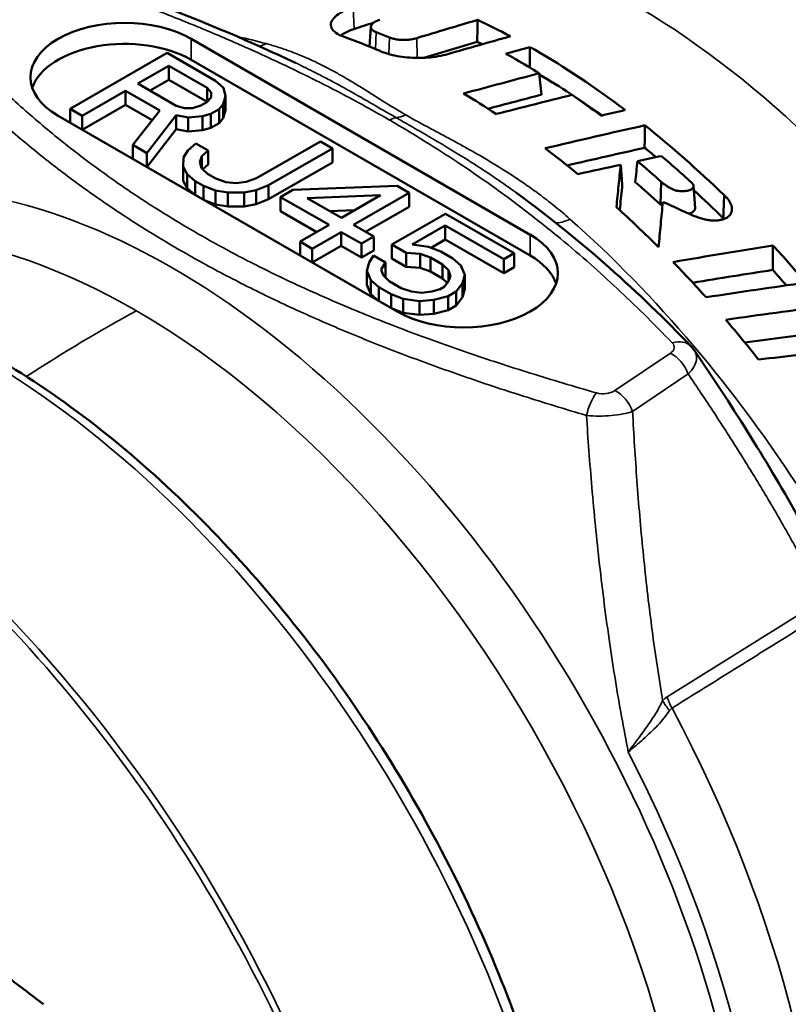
# Model space of a CAD drawing. Header units: millimetres. Extents: x 0 to 2239, y -60 to 841.
# Tile 129 of 151: x 1042.66 to 1047.15, y 302.53 to 308.28. Entities that reach past the tile are written whole.
import ezdxf

# ---------------------------------------------------------------- set-up
doc = ezdxf.new("R2010")
doc.units = ezdxf.units.MM
doc.layers.add('Sichtbar (ISO)', color=7, linetype='Continuous', lineweight=50)
doc.layers.add('Sichtbar schmal (ISO)', color=7, linetype='Continuous', lineweight=35)

msp = doc.modelspace()

# ---------------------------------------------------------------- linework, layer by layer
at = {"layer": 'Sichtbar (ISO)'}
for p, q in [((1044.705, 308.1187), (1044.7125, 308.2345)), ((1043.663, 308.1641), (1045.6429, 307.021)), ((1042.9559, 307.7558), (1043.5216, 308.0824)), ((1043.5216, 308.0824), (1043.8045, 307.9191)), ((1043.663, 308.0416), (1045.6429, 306.8985)), ((1043.5322, 308.0069), (1043.3516, 307.9026)), ((1043.7561, 307.8776), (1043.5322, 308.0069)), ((1043.5322, 308.0069), (1043.5322, 307.9252)), ((1043.5322, 307.9252), (1043.4223, 307.8618)), ((1043.7556, 307.7962), (1043.5322, 307.9252)), ((1043.8045, 307.9191), (1043.8514, 307.8782)), ((1045.7081, 307.8383), (1045.6952, 307.9629)), ((1043.2794, 307.8609), (1043.0266, 307.715)), ((1043.2794, 307.8609), (1043.2794, 307.7793)), ((1043.4797, 307.7453), (1043.2794, 307.8609)), ((1043.3516, 307.9026), (1043.5755, 307.7734)), ((1043.7794, 307.8502), (1043.7561, 307.8776)), ((1043.7561, 307.8776), (1043.7561, 307.7968)), ((1043.8514, 307.8782), (1043.8624, 307.8301)), ((1043.7546, 307.7951), (1043.7789, 307.8227)), ((1043.7789, 307.8227), (1043.7794, 307.8502)), ((1043.8624, 307.8301), (1043.8496, 307.7819)), ((1043.8624, 307.8301), (1043.8624, 307.7485)), ((1042.9559, 307.7558), (1042.9559, 307.6742)), ((1043.0266, 307.715), (1042.9559, 307.7558)), ((1043.2794, 307.7793), (1043.0266, 307.6334)), ((1043.4354, 307.6892), (1043.2794, 307.7793)), ((1043.3213, 307.5449), (1043.4797, 307.7453)), ((1043.5755, 307.7734), (1043.6229, 307.7599)), ((1043.6229, 307.7599), (1043.6706, 307.7602)), ((1043.6706, 307.7602), (1043.7185, 307.7742)), ((1043.7185, 307.7742), (1043.7546, 307.7951)), ((1043.8253, 307.7543), (1043.7771, 307.7265)), ((1043.8496, 307.7819), (1043.8253, 307.7543)), ((1043.8253, 307.7543), (1043.8253, 307.6726)), ((1043.8496, 307.7819), (1043.8496, 307.7003)), ((1043.8496, 307.7003), (1043.8624, 307.7485)), ((1044.8651, 306.5719), (1042.8852, 307.715)), ((1043.0266, 307.715), (1043.0266, 307.6334)), ((1043.5745, 307.7184), (1043.4038, 307.4973)), ((1043.5745, 307.7184), (1043.5745, 307.6367)), ((1043.6457, 307.705), (1043.5745, 307.7184)), ((1043.7292, 307.7124), (1043.6457, 307.705)), ((1043.6457, 307.705), (1043.6457, 307.6234)), ((1043.7771, 307.7265), (1043.7292, 307.7124)), ((1043.7292, 307.7124), (1043.7292, 307.6308)), ((1043.7771, 307.7265), (1043.7771, 307.6448)), ((1043.8253, 307.6726), (1043.8496, 307.7003)), ((1043.4038, 307.4156), (1043.5745, 307.6367)), ((1043.5745, 307.6367), (1043.6457, 307.6234)), ((1043.6457, 307.6234), (1043.7292, 307.6308)), ((1043.7292, 307.6308), (1043.7771, 307.6448)), ((1043.8253, 307.6726), (1043.7771, 307.6448)), ((1043.3213, 307.5449), (1043.3213, 307.4633)), ((1043.4038, 307.4973), (1043.3213, 307.5449)), ((1043.6177, 307.4711), (1043.6422, 307.5125)), ((1043.6422, 307.5125), (1043.6906, 307.554)), ((1043.6906, 307.554), (1043.7613, 307.5132)), ((1043.7613, 307.5132), (1043.725, 307.4786)), ((1043.7613, 307.5132), (1043.7613, 307.4316)), ((1044.0442, 307.3499), (1044.4173, 307.5653)), ((1044.488, 307.5245), (1044.1149, 307.3091)), ((1044.4173, 307.5653), (1044.488, 307.5245)), ((1044.488, 307.5245), (1044.488, 307.4429)), ((1043.4038, 307.4973), (1043.4038, 307.4156)), ((1043.6167, 307.4161), (1043.6177, 307.4711)), ((1043.725, 307.4786), (1043.7124, 307.4442)), ((1043.725, 307.4786), (1043.725, 307.4086)), ((1043.6167, 307.4161), (1043.6167, 307.3344)), ((1043.6397, 307.375), (1043.6167, 307.4161)), ((1043.7124, 307.4442), (1043.7237, 307.4098)), ((1043.7237, 307.4098), (1043.7588, 307.3757)), ((1043.731, 307.4027), (1043.7613, 307.4316)), ((1044.488, 307.4429), (1044.1149, 307.2274)), ((1046.1804, 307.3113), (1046.1712, 307.4291)), ((1043.6397, 307.375), (1043.6397, 307.2933)), ((1043.6866, 307.334), (1043.6397, 307.375)), ((1043.7588, 307.3757), (1043.806, 307.3485)), ((1043.806, 307.3485), (1043.8651, 307.3282)), ((1043.9843, 307.3289), (1044.0442, 307.3499)), ((1043.6167, 307.3344), (1043.6397, 307.2933)), ((1043.6397, 307.2933), (1043.6866, 307.2523)), ((1043.6866, 307.334), (1043.6866, 307.2523)), ((1043.7338, 307.3068), (1043.6866, 307.334)), ((1043.7338, 307.3068), (1043.7338, 307.2251)), ((1043.8047, 307.2797), (1043.7338, 307.3068)), ((1043.8047, 307.2797), (1043.8047, 307.1981)), ((1043.8759, 307.2664), (1043.8047, 307.2797)), ((1043.8651, 307.3282), (1043.9246, 307.3217)), ((1043.9246, 307.3217), (1043.9843, 307.3289)), ((1044.0429, 307.2811), (1043.9712, 307.267)), ((1044.1149, 307.3091), (1044.0429, 307.2811)), ((1044.0429, 307.2811), (1044.0429, 307.1995)), ((1044.1149, 307.3091), (1044.1149, 307.2274)), ((1044.1851, 307.2408), (1044.2573, 307.2825)), ((1044.2573, 307.2825), (1044.8651, 307.3068)), ((1044.8651, 307.3068), (1044.9358, 307.2659)), ((1046.403, 307.1981), (1046.4082, 307.329)), ((1046.5971, 307.3082), (1046.6055, 307.178)), ((1043.7338, 307.2251), (1043.8047, 307.1981)), ((1043.9712, 307.267), (1043.8759, 307.2664)), ((1043.8759, 307.2664), (1043.8759, 307.1847)), ((1043.9712, 307.267), (1043.9712, 307.1853)), ((1044.0429, 307.1995), (1044.1149, 307.2274)), ((1044.1851, 307.2408), (1044.1851, 307.1591)), ((1044.4679, 307.0775), (1044.1851, 307.2408)), ((1044.7688, 307.2512), (1044.3398, 307.2348)), ((1044.3398, 307.2348), (1044.5402, 307.1192)), ((1044.5402, 307.1192), (1044.7688, 307.2512)), ((1044.9358, 307.2659), (1044.6109, 307.0783)), ((1044.9358, 307.2659), (1044.9358, 307.1843)), ((1046.405, 307.2485), (1046.405, 307.2485)), ((1043.8047, 307.1981), (1043.8759, 307.1847)), ((1043.8759, 307.1847), (1043.9712, 307.1853)), ((1043.9712, 307.1853), (1044.0429, 307.1995)), ((1044.9358, 307.1843), (1044.6816, 307.0375)), ((1044.3972, 307.0366), (1044.1851, 307.1591)), ((1044.4725, 307.1582), (1044.6174, 307.1638)), ((1044.835, 306.9628), (1045.148, 307.1435)), ((1045.148, 307.1435), (1045.5487, 306.9121)), ((1044.2994, 306.9802), (1044.4679, 307.0775)), ((1044.6109, 307.0783), (1044.7287, 307.0103)), ((1045.1467, 307.0747), (1044.9541, 306.9635)), ((1045.1467, 307.0747), (1045.1467, 306.9931)), ((1045.4885, 306.8774), (1045.1467, 307.0747)), ((1044.5387, 307.0366), (1044.3702, 306.9393)), ((1044.5387, 307.0366), (1044.5387, 306.955)), ((1044.6565, 306.9686), (1044.5387, 307.0366)), ((1044.7287, 307.0103), (1044.6565, 306.9686)), ((1044.7287, 307.0103), (1044.7287, 306.9286)), ((1045.1467, 306.9931), (1045.0634, 306.9449)), ((1045.4885, 306.7957), (1045.1467, 306.9931)), ((1044.2994, 306.9802), (1044.2994, 306.8985)), ((1044.3702, 306.9393), (1044.2994, 306.9802)), ((1044.5387, 306.955), (1044.3702, 306.8577)), ((1044.3702, 306.9393), (1044.3702, 306.8577)), ((1044.6565, 306.8869), (1044.5387, 306.955)), ((1044.6565, 306.9686), (1044.6565, 306.8869)), ((1044.9175, 306.9152), (1044.835, 306.9628)), ((1044.835, 306.9628), (1044.835, 306.8812)), ((1044.9541, 306.9635), (1045.0492, 306.9504)), ((1045.0492, 306.9504), (1045.1201, 306.9233)), ((1044.7287, 306.9286), (1044.6565, 306.8869)), ((1044.7021, 306.8589), (1044.7267, 306.9003)), ((1044.7267, 306.9003), (1044.7974, 306.8594)), ((1044.9175, 306.8335), (1044.835, 306.8812)), ((1044.9175, 306.9152), (1044.9175, 306.8335)), ((1045.0008, 306.9088), (1044.9175, 306.9152)), ((1045.0008, 306.9088), (1045.0008, 306.8272)), ((1045.06, 306.8885), (1045.0008, 306.9088)), ((1045.06, 306.8885), (1045.06, 306.8069)), ((1045.1307, 306.8477), (1045.06, 306.8885)), ((1045.1201, 306.9233), (1045.1908, 306.8825)), ((1045.1908, 306.8825), (1045.2377, 306.8415)), ((1045.5487, 306.9121), (1045.4885, 306.8774)), ((1045.4885, 306.8774), (1045.4885, 306.7957)), ((1045.5487, 306.9121), (1045.5487, 306.8305)), ((1044.6894, 306.8106), (1044.7021, 306.8589)), ((1044.7974, 306.8594), (1044.7729, 306.818)), ((1044.7974, 306.8594), (1044.7974, 306.7778)), ((1044.9175, 306.8335), (1045.0008, 306.8272)), ((1045.0008, 306.8272), (1045.06, 306.8069)), ((1045.1307, 306.8477), (1045.1307, 306.7661)), ((1045.1658, 306.8135), (1045.1307, 306.8477)), ((1045.2377, 306.8415), (1045.2606, 306.7866)), ((1045.5487, 306.8305), (1045.4885, 306.7957)), ((1044.6894, 306.8106), (1044.6894, 306.729)), ((1044.7122, 306.7558), (1044.6894, 306.8106)), ((1044.7729, 306.818), (1044.7841, 306.7837)), ((1044.7841, 306.7837), (1044.8192, 306.7496)), ((1044.7948, 306.7734), (1044.7974, 306.7778)), ((1045.1307, 306.7661), (1045.06, 306.8069)), ((1045.1307, 306.7661), (1045.159, 306.7385)), ((1045.1645, 306.7448), (1045.1771, 306.7792)), ((1045.1658, 306.8135), (1045.1658, 306.7482)), ((1045.1771, 306.7792), (1045.1658, 306.8135)), ((1045.2606, 306.7866), (1045.2478, 306.7384)), ((1045.2606, 306.7866), (1045.2606, 306.705)), ((1044.6894, 306.729), (1044.7122, 306.6741)), ((1044.7122, 306.7558), (1044.7122, 306.6741)), ((1044.7591, 306.7148), (1044.7122, 306.7558)), ((1044.7591, 306.7148), (1044.7591, 306.6332)), ((1044.8298, 306.674), (1044.7591, 306.7148)), ((1044.8192, 306.7496), (1044.8899, 306.7087)), ((1044.8899, 306.7087), (1044.9491, 306.6885)), ((1045.1161, 306.7032), (1045.1402, 306.7171)), ((1045.1402, 306.7171), (1045.1645, 306.7448)), ((1045.2478, 306.7384), (1045.2112, 306.6901)), ((1045.2478, 306.7384), (1045.2478, 306.6568)), ((1045.2478, 306.6568), (1045.2606, 306.705)), ((1044.7122, 306.6741), (1044.7591, 306.6332)), ((1044.8298, 306.674), (1044.8298, 306.5923)), ((1044.9007, 306.6469), (1044.8298, 306.674)), ((1044.9007, 306.6469), (1044.9007, 306.5653)), ((1044.9958, 306.6337), (1044.9007, 306.6469)), ((1044.9491, 306.6885), (1045.0086, 306.6819)), ((1045.0086, 306.6819), (1045.0682, 306.6892)), ((1045.0682, 306.6892), (1045.1161, 306.7032)), ((1045.163, 306.6623), (1045.0793, 306.6411)), ((1045.2112, 306.6901), (1045.163, 306.6623)), ((1045.163, 306.6623), (1045.163, 306.5806)), ((1045.2112, 306.6901), (1045.2112, 306.6084)), ((1045.2112, 306.6084), (1045.2478, 306.6568)), ((1044.8298, 306.5923), (1044.9007, 306.5653)), ((1045.0793, 306.6411), (1044.9958, 306.6337)), ((1044.9958, 306.6337), (1044.9958, 306.5521)), ((1045.0793, 306.6411), (1045.0793, 306.5595)), ((1045.2112, 306.6084), (1045.163, 306.5806)), ((1044.9007, 306.5653), (1044.9958, 306.5521)), ((1044.9958, 306.5521), (1045.0793, 306.5595)), ((1045.0793, 306.5595), (1045.163, 306.5806))]:
    msp.add_line(p, q, dxfattribs=at)
for centre, major_axis, ratio, start_param, end_param in [((1048.0202, 305.4949), (-2.95, 5.1095), 0.57735, 4.013203, 6.283185), ((1047.0302, 304.9234), (-2.95, 5.1095), 0.57735, 3.97291, 6.798017), ((1047.0302, 304.9234), (-2.6125, 4.525), 0.57735, 3.855472, 6.677955), ((1043.2741, 307.9396), (-0.55, 0), 0.57735, 3.926991, 7.068583), ((1043.9265, 304.0428), (15.9857, 5.8201), 0.218578, 1.441243, 1.448523), ((1044.7877, 244.0296), (50.827, 55.7089), 0.735753, 0.883772, 0.889213), ((1132.9875, 847.1521), (-42.7128, -2027.7987), 0.039023, 4.982187, 4.982253), ((1045.6712, 304.1388), (2.4255, -4.201), 0.577352, 2.398354, 2.454425), ((1045.1396, 303.8287), (2.2158, -4.3633), 0.601968, 2.533531, 2.556454), ((1043.2741, 307.8171), (-0.55, 0), 0.57735, 3.926991, 6.089122), ((1045.2116, 303.8734), (-2.4469, 4.2382), 0.577349, 5.626923, 5.6886), ((1044.878, 245.8078), (49.2309, 54.0846), 0.736402, 0.883395, 0.888315), ((1040.2577, 248.9036), (54.3998, 49.8019), 0.677794, 0.933041, 0.938769), ((1045.6602, 304.1321), (-2.345, 4.075), 0.578299, 5.589843, 5.598684), ((1133.1081, 852.0004), (-42.4019, -2021.3923), 0.039059, 4.985629, 4.985691), ((1041.0684, 247.501), (51.1706, 51.1652), 0.707074, 0.881491, 0.888562), ((1045.2116, 303.8734), (-2.4469, 4.2382), 0.577349, 5.430287, 5.485763), ((1041.2396, 249.2764), (49.4226, 49.5694), 0.708047, 0.879506, 0.88464), ((1040.5203, 249.0871), (49.5303, 49.5236), 0.707067, 0.866815, 0.874128), ((1045.5607, 304.075), (-2.4311, 4.2097), 0.577252, 5.352795, 5.402503), ((1037.7919, 300.6599), (18.6853, 6.8689), 0.213934, 1.020397, 1.055006), ((1125.8884, 814.1547), (-38.0884, -1835.0548), 0.039149, 4.992843, 4.992917), ((1045.2116, 303.8734), (-2.4469, 4.2382), 0.577348, 5.291218, 5.347544), ((1037.9302, 300.7085), (18.1393, 6.6682), 0.213934, 1.013635, 1.041454), ((1045.5984, 304.0968), (-2.4299, 4.2063), 0.577055, 5.202771, 5.258692), ((1047.0302, 304.9234), (-2.95, 5.1095), 0.57735, 0.766048, 0.766061), ((1039.4704, 254.3522), (44.3871, 44.3681), 0.706988, 0.831998, 0.836628), ((1045.4849, 304.0311), (2.4334, -4.2166), 0.577567, 2.085093, 2.126758), ((1045.4731, 304.0239), (-2.3523, 4.091), 0.578672, 5.218623, 5.264143), ((1045.2115, 303.8734), (-2.4469, 4.2383), 0.577367, 5.149559, 5.224262), ((1045.254, 306.7965), (0.55, 0), 0.57735, 3.926991, 7.068583), ((1034.5026, 298.8363), (19.9405, 7.3761), 0.210916, 0.814137, 0.851031), ((1111.4715, 729.8394), (-30.3918, -1481.5567), 0.039246, 5.002649, 5.00275), ((1045.6715, 304.1389), (2.4256, -4.2009), 0.57729, 1.877129, 1.939178), ((1045.254, 306.674), (0.55, 0), 0.57735, 0.194063, 0.785398), ((1045.2117, 303.8735), (-2.447, 4.2382), 0.577334, 5.062901, 5.123207), ((1034.6449, 298.8866), (19.3869, 7.1713), 0.210916, 0.800514, 0.83133), ((1036.2652, 299.8572), (-18.2517, -6.0487), 0.211847, 3.998172, 4.037436), ((1033.1079, 298.0651), (20.5019, 7.6077), 0.209379, 0.72703, 0.765654), ((1045.2117, 303.8734), (-2.447, 4.2382), 0.577334, 4.962669, 5.025956), ((1033.2523, 298.1164), (19.9444, 7.4009), 0.209379, 0.710098, 0.742762), ((1046.4726, 306.2663), (0.1083, 0.1037), 0.714525, 6.28317, 6.283217), ((1039.5042, 272.9554), (27.451, 27.3898), 0.706609, 0.724722, 0.732358)]:
    msp.add_ellipse(centre, major_axis=major_axis, ratio=ratio, start_param=start_param, end_param=end_param, dxfattribs=at)
for points in [[(1042.6137, 308.6635), (1043.1951, 308.4779), (1043.758, 308.2676), (1044.2729, 308.0234)], [(1045.5008, 308.0776), (1045.5477, 308.0906), (1045.5947, 308.1036), (1045.6416, 308.1165)], [(1044.2733, 308.0232), (1044.2731, 308.0232), (1044.273, 308.0233), (1044.2729, 308.0234)], [(1045.6959, 307.9564), (1045.8165, 307.8854), (1045.9394, 307.8052), (1046.0629, 307.7169)], [(1046.0566, 307.7157), (1046.1036, 307.7268), (1046.1505, 307.7379), (1046.1974, 307.7489)], [(1046.3123, 307.6596), (1046.468, 307.5348), (1046.6233, 307.3982), (1046.7755, 307.2511)], [(1046.3779, 307.4732), (1046.3557, 307.4918), (1046.3334, 307.5101), (1046.3111, 307.5282)], [(1046.7701, 307.1178), (1046.7134, 307.1735), (1046.6563, 307.2277), (1046.5988, 307.2802)], [(1045.5641, 307.2638), (1045.5636, 307.2641), (1045.5631, 307.2645), (1045.5625, 307.2649)], [(1045.5641, 307.2638), (1045.9473, 306.9846), (1046.2823, 306.6819), (1046.581, 306.3701)], [(1046.4151, 307.1889), (1046.411, 307.192), (1046.407, 307.1951), (1046.403, 307.1981)], [(1046.7759, 307.1129), (1046.774, 307.1146), (1046.7721, 307.1162), (1046.7701, 307.1178)], [(1047.1388, 306.7248), (1047.1125, 306.7552), (1047.0859, 306.7852), (1047.0592, 306.815)], [(1046.581, 306.3701), (1046.5886, 306.3621), (1046.5957, 306.3534), (1046.6019, 306.3443)], [(1046.6019, 306.3443), (1046.8118, 306.0363), (1047.0139, 305.7171), (1047.202, 305.3832)]]:
    msp.add_open_spline(points, degree=3, dxfattribs=at)
for points, knots in [([(1044.6096, 308.3496), (1044.5869, 308.3421), (1044.5662, 308.3334), (1044.5483, 308.3239), (1044.5304, 308.3144), (1044.5153, 308.3042), (1044.5039, 308.2935), (1044.4925, 308.2828), (1044.4847, 308.2718), (1044.4811, 308.2608), (1044.4774, 308.2498), (1044.4778, 308.2389), (1044.4823, 308.2285), (1044.4869, 308.2181), (1044.4956, 308.2082), (1044.508, 308.1992), (1044.5203, 308.1903), (1044.5364, 308.1823), (1044.5553, 308.1756)], [0, 0, 0, 0, 0.166667, 0.166667, 0.166667, 0.333333, 0.333333, 0.333333, 0.5, 0.5, 0.5, 0.666667, 0.666667, 0.666667, 0.833333, 0.833333, 0.833333, 1, 1, 1, 1]), ([(1044.7432, 308.2029), (1044.7409, 308.2037), (1044.7387, 308.2047), (1044.7366, 308.2057), (1044.7345, 308.2066), (1044.7326, 308.2076), (1044.7308, 308.2087), (1044.729, 308.2097), (1044.7273, 308.2108), (1044.7257, 308.2119), (1044.7242, 308.2131), (1044.7227, 308.2142), (1044.7214, 308.2154), (1044.7201, 308.2166), (1044.719, 308.2178), (1044.7179, 308.2191), (1044.7169, 308.2204), (1044.716, 308.2217), (1044.7152, 308.223), (1044.7137, 308.2256), (1044.7128, 308.2284), (1044.7125, 308.2311), (1044.7122, 308.2339), (1044.7125, 308.2366), (1044.7134, 308.2394), (1044.7142, 308.2422), (1044.7157, 308.245), (1044.7177, 308.2477), (1044.7197, 308.2505), (1044.7223, 308.2532), (1044.7254, 308.2558), (1044.7284, 308.2585), (1044.7321, 308.261), (1044.7361, 308.2634), (1044.7442, 308.2682), (1044.754, 308.2725), (1044.7649, 308.276)], [0, 0, 0, 0, 0.05, 0.05, 0.05, 0.1, 0.1, 0.1, 0.15, 0.15, 0.15, 0.2, 0.2, 0.2, 0.25, 0.25, 0.25, 0.3, 0.3, 0.3, 0.4, 0.4, 0.4, 0.5, 0.5, 0.5, 0.6, 0.6, 0.6, 0.7, 0.7, 0.7, 0.8, 0.8, 0.8, 1, 1, 1, 1]), ([(1044.6136, 308.2207), (1044.5946, 308.2144), (1044.5772, 308.2073), (1044.5516, 308.1946), (1044.5425, 308.1895), (1044.5343, 308.1841)], [0.000001, 0.000001, 0.000001, 0.000001, 0.01311262, 0.01311262, 0.02161353, 0.02161353, 0.02161353, 0.02161353]), ([(1044.9796, 308.1684), (1044.9713, 308.1659), (1044.9625, 308.1639), (1044.9535, 308.1622), (1044.9444, 308.1606), (1044.935, 308.1594), (1044.9255, 308.1587), (1044.916, 308.158), (1044.9064, 308.1578), (1044.8969, 308.158), (1044.8875, 308.1582), (1044.8782, 308.1589), (1044.8692, 308.1601), (1044.8603, 308.1612), (1044.8517, 308.1628), (1044.8437, 308.1648), (1044.8357, 308.1668), (1044.8282, 308.1692), (1044.8215, 308.172)], [0, 0, 0, 0, 0.166667, 0.166667, 0.166667, 0.333333, 0.333333, 0.333333, 0.5, 0.5, 0.5, 0.666667, 0.666667, 0.666667, 0.833333, 0.833333, 0.833333, 1, 1, 1, 1]), ([(1044.766, 308.0932), (1044.7804, 308.0871), (1044.7961, 308.0815), (1044.8129, 308.0766), (1044.8296, 308.0717), (1044.8475, 308.0675), (1044.8661, 308.064), (1044.8848, 308.0605), (1044.9043, 308.0577), (1044.9242, 308.0558), (1044.9441, 308.0539), (1044.9644, 308.0529), (1044.9849, 308.0527), (1045.0053, 308.0525), (1045.0258, 308.0532), (1045.046, 308.0548), (1045.0662, 308.0564), (1045.0862, 308.0589), (1045.1055, 308.0623), (1045.1247, 308.0657), (1045.1434, 308.07), (1045.1611, 308.0751)], [0, 0, 0, 0, 0.142857, 0.142857, 0.142857, 0.285714, 0.285714, 0.285714, 0.428571, 0.428571, 0.428571, 0.571429, 0.571429, 0.571429, 0.714286, 0.714286, 0.714286, 0.857143, 0.857143, 0.857143, 1, 1, 1, 1]), ([(1045.6416, 308.1165), (1045.6515, 308.1109), (1045.6614, 308.1052), (1045.8434, 308.0001), (1046.0202, 307.8822), (1046.1974, 307.7489)], [4.3932709, 4.3932709, 4.3932709, 4.3932709, 4.4016327, 4.4016327, 4.5477268, 4.5477268, 4.5477268, 4.5477268]), ([(1045.6952, 307.9629), (1045.65, 307.991), (1045.6049, 308.0181), (1045.5405, 308.0553), (1045.5206, 308.0666), (1045.5008, 308.0776)], [1.42364583, 1.42364583, 1.42364583, 1.42364583, 1.46158979, 1.46158979, 1.47835236, 1.47835236, 1.47835236, 1.47835236]), ([(1046.2692, 307.4502), (1046.2927, 307.4553), (1046.3162, 307.4603), (1046.3631, 307.4703), (1046.3866, 307.4753), (1046.41, 307.4802)], [-0.03277111, -0.03277111, -0.03277111, -0.03277111, -0.01637295, -0.01637295, -0.000001, -0.000001, -0.000001, -0.000001]), ([(1046.1712, 307.4291), (1046.1671, 307.3885), (1046.1629, 307.3476), (1046.1547, 307.2649), (1046.1505, 307.2231), (1046.1464, 307.181)], [-0.07452079, -0.07452079, -0.07452079, -0.07452079, -0.0372609, -0.0372609, -0.00000098, -0.00000098, -0.00000098, -0.00000098]), ([(1046.2561, 307.3275), (1046.2583, 307.348), (1046.2605, 307.3684), (1046.2649, 307.4093), (1046.2671, 307.4298), (1046.2692, 307.4502)], [-0.03040609, -0.03040609, -0.03040609, -0.03040609, -0.01520346, -0.01520346, -0.000001, -0.000001, -0.000001, -0.000001]), ([(1046.1804, 307.3113), (1046.1761, 307.2693), (1046.1719, 307.2268), (1046.167, 307.1771), (1046.1663, 307.1703), (1046.1656, 307.1636)], [-0.0768766, -0.0768766, -0.0768766, -0.0768766, -0.03844251, -0.03844251, -0.03239554, -0.03239554, -0.03239554, -0.03239554]), ([(1046.5953, 307.3148), (1046.5961, 307.313), (1046.5967, 307.3113), (1046.597, 307.3096), (1046.5972, 307.3078), (1046.5972, 307.3061), (1046.5969, 307.3043), (1046.5966, 307.3026), (1046.596, 307.3008), (1046.5952, 307.2991), (1046.5944, 307.2973), (1046.5934, 307.2956), (1046.5921, 307.294), (1046.5908, 307.2924), (1046.5893, 307.2908), (1046.5876, 307.2893), (1046.5859, 307.2879), (1046.5841, 307.2865), (1046.5819, 307.2852), (1046.5798, 307.2839), (1046.5775, 307.2827), (1046.5749, 307.2817), (1046.5723, 307.2806), (1046.5695, 307.2797), (1046.5666, 307.2789), (1046.5636, 307.2782), (1046.5605, 307.2775), (1046.5571, 307.277), (1046.5538, 307.2764), (1046.5503, 307.276), (1046.5466, 307.2757), (1046.543, 307.2754), (1046.5392, 307.2753), (1046.5353, 307.2751), (1046.5313, 307.275), (1046.5273, 307.275), (1046.523, 307.2751), (1046.5187, 307.2752), (1046.5142, 307.2755), (1046.5096, 307.276), (1046.5073, 307.2763), (1046.505, 307.2766), (1046.5027, 307.277), (1046.5003, 307.2774), (1046.4979, 307.2779), (1046.4955, 307.2785), (1046.4931, 307.2791), (1046.4906, 307.2798), (1046.4882, 307.2806), (1046.4857, 307.2814), (1046.4832, 307.2823), (1046.4807, 307.2833), (1046.4756, 307.2853), (1046.4706, 307.2876), (1046.4656, 307.2902), (1046.4606, 307.2928), (1046.4557, 307.2957), (1046.4507, 307.2988), (1046.4458, 307.3019), (1046.4408, 307.3052), (1046.4361, 307.3086), (1046.4265, 307.3152), (1046.4176, 307.3221), (1046.4082, 307.329)], [0.0000006, 0.0000006, 0.0000006, 0.0000006, 0.05, 0.05, 0.05, 0.1, 0.1, 0.1, 0.15, 0.15, 0.15, 0.2, 0.2, 0.2, 0.25, 0.25, 0.25, 0.3, 0.3, 0.3, 0.35, 0.35, 0.35, 0.4, 0.4, 0.4, 0.45, 0.45, 0.45, 0.5, 0.5, 0.5, 0.55, 0.55, 0.55, 0.6, 0.6, 0.6, 0.65, 0.65, 0.65, 0.675, 0.675, 0.675, 0.7, 0.7, 0.7, 0.725, 0.725, 0.725, 0.75, 0.75, 0.75, 0.8, 0.8, 0.8, 0.85, 0.85, 0.85, 0.9, 0.9, 0.9, 1, 1, 1, 1]), ([(1046.4173, 307.2115), (1046.4382, 307.2035), (1046.4587, 307.1943), (1046.4794, 307.1847), (1046.5001, 307.1751), (1046.5212, 307.165), (1046.5417, 307.1555), (1046.5623, 307.1461), (1046.5825, 307.1373), (1046.602, 307.1298), (1046.6117, 307.126), (1046.6213, 307.1226), (1046.6307, 307.1195), (1046.6401, 307.1165), (1046.6493, 307.1138), (1046.6584, 307.1116), (1046.6675, 307.1093), (1046.6766, 307.1075), (1046.6853, 307.1061), (1046.694, 307.1048), (1046.7025, 307.1039), (1046.7106, 307.1036), (1046.7187, 307.1032), (1046.7264, 307.1033), (1046.7338, 307.1039), (1046.7375, 307.1041), (1046.7411, 307.1045), (1046.7446, 307.105), (1046.748, 307.1055), (1046.7514, 307.106), (1046.7546, 307.1067), (1046.761, 307.108), (1046.7669, 307.1097), (1046.7723, 307.1116), (1046.7778, 307.1136), (1046.7828, 307.1158), (1046.7875, 307.1183), (1046.7898, 307.1196), (1046.792, 307.1209), (1046.7941, 307.1223), (1046.7962, 307.1237), (1046.7982, 307.1252), (1046.8001, 307.1267), (1046.8039, 307.1297), (1046.8072, 307.133), (1046.81, 307.1367), (1046.8128, 307.1403), (1046.8152, 307.1443), (1046.817, 307.1485), (1046.8187, 307.1527), (1046.8199, 307.1572), (1046.8205, 307.1619), (1046.821, 307.1666), (1046.8211, 307.1714), (1046.8206, 307.1764), (1046.8201, 307.1815), (1046.819, 307.1866), (1046.8175, 307.1918), (1046.8159, 307.197), (1046.8138, 307.2024), (1046.8112, 307.2076), (1046.8086, 307.2129), (1046.8054, 307.2182), (1046.8019, 307.2232), (1046.7983, 307.2283), (1046.7944, 307.2331), (1046.79, 307.2377), (1046.7857, 307.2424), (1046.7809, 307.2468), (1046.7755, 307.2511)], [0.0000001, 0.0000001, 0.0000001, 0.0000001, 0.0833333, 0.0833333, 0.0833333, 0.1666667, 0.1666667, 0.1666667, 0.25, 0.25, 0.25, 0.2916667, 0.2916667, 0.2916667, 0.3333333, 0.3333333, 0.3333333, 0.375, 0.375, 0.375, 0.4166667, 0.4166667, 0.4166667, 0.4583333, 0.4583333, 0.4583333, 0.4791667, 0.4791667, 0.4791667, 0.5, 0.5, 0.5, 0.5416667, 0.5416667, 0.5416667, 0.5833333, 0.5833333, 0.5833333, 0.6041667, 0.6041667, 0.6041667, 0.625, 0.625, 0.625, 0.6666667, 0.6666667, 0.6666667, 0.7083333, 0.7083333, 0.7083333, 0.75, 0.75, 0.75, 0.7916667, 0.7916667, 0.7916667, 0.8333333, 0.8333333, 0.8333333, 0.875, 0.875, 0.875, 0.9166667, 0.9166667, 0.9166667, 0.9583333, 0.9583333, 0.9583333, 1, 1, 1, 1]), ([(1046.7701, 307.1178), (1046.771, 307.1401), (1046.7719, 307.1623), (1046.7737, 307.2067), (1046.7746, 307.2289), (1046.7755, 307.2511)], [0.00000704, 0.00000704, 0.00000704, 0.00000704, 0.01589976, 0.01589976, 0.03179206, 0.03179206, 0.03179206, 0.03179206]), ([(1046.4173, 307.2115), (1046.4131, 307.1683), (1046.409, 307.1247), (1046.4007, 307.0368), (1046.3966, 306.9924), (1046.3925, 306.9476)], [-0.07506029, -0.07506029, -0.07506029, -0.07506029, -0.03753065, -0.03753065, -0.00000097, -0.00000097, -0.00000097, -0.00000097]), ([(1046.6055, 307.178), (1046.6056, 307.1766), (1046.6055, 307.1752), (1046.6048, 307.1696), (1046.603, 307.1653), (1046.5964, 307.1569), (1046.5912, 307.152), (1046.5783, 307.1462), (1046.5736, 307.1447), (1046.5685, 307.1435)], [-0.10455721, -0.10455721, -0.10455721, -0.10455721, -0.09778799, -0.09778799, -0.07728344, -0.07728344, -0.05680313, -0.05680313, -0.04678346, -0.04678346, -0.04678346, -0.04678346]), ([(1040.4027, 306.7458), (1040.7141, 306.8188), (1041.0516, 306.8171), (1041.7694, 306.6721), (1042.1517, 306.5185), (1042.9149, 306.072), (1043.2956, 305.7757), (1044.0111, 305.0748), (1044.346, 304.6705), (1044.9378, 303.7954), (1045.1949, 303.325), (1045.607, 302.3631), (1045.7619, 301.8717), (1045.953, 300.9141), (1045.9889, 300.448), (1045.9336, 299.6098), (1045.8493, 299.2336), (1045.706, 298.9066)], [0.958082, 0.958082, 0.958082, 0.958082, 1.256493, 1.256493, 1.577475, 1.577475, 1.905989, 1.905989, 2.233584, 2.233584, 2.560098, 2.560098, 2.886776, 2.886776, 3.214746, 3.214746, 3.525393, 3.525393, 3.525393, 3.525393]), ([(1042.3368, 302.8702), (1042.4158, 302.8144), (1042.494, 302.7579), (1042.6485, 302.6438), (1042.7249, 302.5862), (1042.8002, 302.5281)], [0.0000112, 0.0000112, 0.0000112, 0.0000112, 0.0590029, 0.0590029, 0.1179989, 0.1179989, 0.1179989, 0.1179989])]:
    msp.add_open_spline(points, degree=3, knots=knots, dxfattribs=at)
at = {"layer": 'Sichtbar schmal (ISO)'}
for p, q in [((1044.6136, 308.2207), (1044.6096, 308.3496)), ((1044.7388, 308.1047), (1044.7432, 308.2029)), ((1043.663, 308.1641), (1043.663, 308.0416)), ((1044.8172, 308.0754), (1044.8215, 308.172)), ((1044.9832, 308.0527), (1044.9796, 308.1684)), ((1045.6429, 306.8985), (1045.6429, 307.021)), ((1046.462, 306.3296), (1046.1373, 306.1108)), ((1046.2406, 305.9889), (1046.5652, 306.2077)), ((1046.4424, 304.3224), (1047.355, 304.8921))]:
    msp.add_line(p, q, dxfattribs=at)
for centre, major_axis, ratio, start_param, end_param in [((1046.7422, 304.7571), (-2.3861, 4.1329), 0.57735, 3.768616, 6.277796), ((1046.2271, 304.4597), (-2.3995, 4.1561), 0.57735, 3.742334, 6.236473), ((1044.9876, 303.7441), (2.4574, -4.2563), 0.57735, 2.614144, 2.664073), ((1044.0678, 308.3657), (-0.0658, -0.2412), 0.70553, 0.316797, 0.55267), ((1043.5542, 302.9165), (-2.3942, 4.1468), 0.57735, 3.76963, 6.438692), ((1044.8214, 307.5673), (0.075, 0.1299), 0.577406, 0.402165, 0.785358), ((1044.9272, 307.9313), (-0.125, -0.2165), 0.577384, 0.402133, 0.71947), ((1043.3424, 302.7942), (-2.3165, 4.0123), 0.57735, 5.497787, 6.265913), ((1045.9308, 307.2901), (-0.1654, -0.1875), 0.410968, 0.262995, 0.819041), ((1044.9876, 303.7441), (2.4574, -4.2563), 0.57735, 1.651771, 2.098245), ((1042.4221, 302.2629), (-2.4829, 4.3006), 0.57735, 3.553508, 6.110501), ((1041.1612, 301.5349), (-2.6996, 4.6758), 0.57735, 3.662949, 6.110501), ((1043.1525, 297.4886), (-5.5, -9.5263), 0.57735, 3.90257, 3.98527), ((1043.3424, 302.7942), (2.3165, -4.0123), 0.57735, 0.564822, 2.356194), ((1046.3693, 306.3647), (-0.1149, 0.0017), 0.501969, 2.516263, 3.601295), ((1046.4726, 306.2663), (0.1083, 0.1037), 0.714525, 0.000031, 0.970686), ((1046.462, 306.2071), (-0.0838, 0.1244), 0.620053, 4.320604, 5.456204), ((1046.0299, 305.9748), (-0.0412, -0.1442), 0.36243, 3.809656, 4.879762), ((1046.0658, 306.1603), (0.1, -0.0043), 0.682534, 4.373526, 5.536561), ((1046.1373, 305.9883), (0.0838, -0.1244), 0.620053, 1.17902, 2.314611), ((1041.1241, 301.5135), (2.7031, -4.6819), 0.57735, 0.521259, 2.356194), ((1046.7217, 303.4332), (-0.2525, 0.9011), 0.326129, 0.095192, 0.19885), ((1046.5883, 304.3012), (-0.1839, 0.1693), 0.543154, 1.04238, 1.340263), ((1046.6144, 304.324), (-0.1322, 0.2124), 0.628774, 1.204956, 1.49386), ((1046.8793, 303.23), (-0.4013, 1.0311), 0.183474, 0.038396, 0.130771), ((1043.8147, 303.0669), (2.5122, -4.3512), 0.57735, 0.707716, 1.511626), ((1043.5927, 302.9387), (-2.4348, 4.2173), 0.57735, 3.796597, 4.631885)]:
    msp.add_ellipse(centre, major_axis=major_axis, ratio=ratio, start_param=start_param, end_param=end_param, dxfattribs=at)
for points, knots in [([(1042.5681, 308.6431), (1042.64, 308.6201), (1042.7116, 308.5968), (1042.7829, 308.5731), (1042.8581, 308.5481), (1042.9329, 308.5226), (1043.0072, 308.4967), (1043.0896, 308.4679), (1043.1715, 308.4386), (1043.2527, 308.4087), (1043.3408, 308.3763), (1043.4281, 308.3431), (1043.5145, 308.3093), (1043.6033, 308.2745), (1043.6911, 308.2389), (1043.7778, 308.2024), (1043.8604, 308.1678), (1043.942, 308.1324), (1044.0226, 308.0962), (1044.0964, 308.063), (1044.1694, 308.0292), (1044.2414, 307.9947), (1044.3087, 307.9624), (1044.3753, 307.9296), (1044.4409, 307.8961), (1044.5072, 307.8623), (1044.5726, 307.8279), (1044.637, 307.793), (1044.6994, 307.7591), (1044.7609, 307.7247), (1044.8214, 307.6898)], [0, 0, 0, 0, 0.087913, 0.087913, 0.087913, 0.180738, 0.180738, 0.180738, 0.283784, 0.283784, 0.283784, 0.395554, 0.395554, 0.395554, 0.510372, 0.510372, 0.510372, 0.619646, 0.619646, 0.619646, 0.719831, 0.719831, 0.719831, 0.813603, 0.813603, 0.813603, 0.908308, 0.908308, 0.908308, 1, 1, 1, 1]), ([(1046.0299, 306.0973), (1045.8993, 306.1347), (1045.7698, 306.1733), (1045.6417, 306.2133), (1045.5181, 306.2519), (1045.3957, 306.2918), (1045.2749, 306.3332), (1045.1571, 306.3735), (1045.0408, 306.4152), (1044.9263, 306.4585), (1044.8096, 306.5025), (1044.6948, 306.5481), (1044.582, 306.5954), (1044.4554, 306.6485), (1044.3315, 306.7037), (1044.2106, 306.7611), (1044.0767, 306.8247), (1043.9465, 306.891), (1043.8207, 306.96), (1043.697, 307.0278), (1043.5775, 307.0982), (1043.4625, 307.1709), (1043.3594, 307.236), (1043.2599, 307.303), (1043.164, 307.3718), (1043.0771, 307.4341), (1042.9931, 307.4978), (1042.9119, 307.5627), (1042.8322, 307.6264), (1042.7552, 307.6913), (1042.6809, 307.7572), (1042.603, 307.8263), (1042.528, 307.8964), (1042.4555, 307.9674), (1042.382, 308.0395), (1042.3111, 308.1125), (1042.2427, 308.1863), (1042.181, 308.2528), (1042.1212, 308.3199), (1042.0632, 308.3875)], [0, 0, 0, 0, 0.076224, 0.076224, 0.076224, 0.149784, 0.149784, 0.149784, 0.221471, 0.221471, 0.221471, 0.294485, 0.294485, 0.294485, 0.376498, 0.376498, 0.376498, 0.467453, 0.467453, 0.467453, 0.556878, 0.556878, 0.556878, 0.637, 0.637, 0.637, 0.709661, 0.709661, 0.709661, 0.781022, 0.781022, 0.781022, 0.855764, 0.855764, 0.855764, 0.931627, 0.931627, 0.931627, 1, 1, 1, 1]), ([(1044.9155, 307.7209), (1044.8859, 307.7379), (1044.8572, 307.7551), (1044.8294, 307.7721), (1044.8042, 307.7875), (1044.7796, 307.8028), (1044.7555, 307.818), (1044.7333, 307.8319), (1044.7114, 307.8458), (1044.6897, 307.8594), (1044.6692, 307.8723), (1044.6488, 307.8849), (1044.6284, 307.8974), (1044.6085, 307.9096), (1044.5886, 307.9215), (1044.5687, 307.9332), (1044.5488, 307.9448), (1044.5289, 307.9562), (1044.509, 307.9672), (1044.489, 307.9783), (1044.4689, 307.989), (1044.4487, 307.9994), (1044.4286, 308.0097), (1044.4083, 308.0197), (1044.3879, 308.0294), (1044.3674, 308.0391), (1044.3466, 308.0485), (1044.3257, 308.0574), (1044.3037, 308.0669), (1044.2814, 308.0759), (1044.2589, 308.0845), (1044.2344, 308.0938), (1044.2097, 308.1027), (1044.1846, 308.1109), (1044.1572, 308.12), (1044.1293, 308.1284), (1044.1011, 308.1361)], [0, 0, 0, 0, 0.0994552, 0.0994552, 0.0994552, 0.1892918, 0.1892918, 0.1892918, 0.2720592, 0.2720592, 0.2720592, 0.3505406, 0.3505406, 0.3505406, 0.4275022, 0.4275022, 0.4275022, 0.5041944, 0.5041944, 0.5041944, 0.5809815, 0.5809815, 0.5809815, 0.6572718, 0.6572718, 0.6572718, 0.7342392, 0.7342392, 0.7342392, 0.8152776, 0.8152776, 0.8152776, 0.9033873, 0.9033873, 0.9033873, 0.9999993, 0.9999993, 0.9999993, 0.9999993]), ([(1044.861, 307.7038), (1044.8498, 307.71), (1044.8388, 307.7162), (1044.8279, 307.7224), (1044.8184, 307.7278), (1044.809, 307.7331), (1044.7997, 307.7384), (1044.7572, 307.7627), (1044.7173, 307.7861), (1044.6793, 307.8081), (1044.6591, 307.8198), (1044.6395, 307.8311), (1044.6203, 307.8419), (1044.5762, 307.867), (1044.5345, 307.8899), (1044.4933, 307.9119), (1044.4671, 307.9259), (1044.441, 307.9396), (1044.4147, 307.9532), (1044.3787, 307.9717), (1044.3422, 307.99), (1044.304, 308.0085), (1044.2939, 308.0134), (1044.2836, 308.0183), (1044.2733, 308.0232)], [0, 0, 0, 0, 0.03125, 0.03125, 0.03125, 0.0585938, 0.0585938, 0.0585938, 0.1837301, 0.1837301, 0.1837301, 0.25, 0.25, 0.25, 0.4027922, 0.4027922, 0.4027922, 0.5, 0.5, 0.5, 0.6325745, 0.6325745, 0.6325745, 0.6677353, 0.6677353, 0.6677353, 0.6677353]), ([(1044.8214, 307.6898), (1044.8326, 307.6833), (1044.8438, 307.6768), (1044.855, 307.6703), (1044.9148, 307.6353), (1044.9737, 307.5998), (1045.0317, 307.5638), (1045.0948, 307.5247), (1045.1567, 307.4849), (1045.2175, 307.4446), (1045.2854, 307.3995), (1045.3519, 307.3538), (1045.417, 307.3074), (1045.4871, 307.2574), (1045.5556, 307.2066), (1045.6225, 307.1551), (1045.6897, 307.1035), (1045.7552, 307.0512), (1045.8193, 306.9982), (1045.879, 306.9488), (1045.9374, 306.8989), (1045.9946, 306.8485), (1046.0477, 306.8016), (1046.0998, 306.7544), (1046.1509, 306.7067), (1046.2035, 306.6576), (1046.2551, 306.6081), (1046.3056, 306.5583), (1046.3625, 306.5022), (1046.4181, 306.4457), (1046.4726, 306.3888)], [0, 0, 0, 0, 0.017005, 0.017005, 0.017005, 0.108189, 0.108189, 0.108189, 0.207403, 0.207403, 0.207403, 0.318138, 0.318138, 0.318138, 0.437491, 0.437491, 0.437491, 0.557212, 0.557212, 0.557212, 0.668869, 0.668869, 0.668869, 0.772666, 0.772666, 0.772666, 0.879634, 0.879634, 0.879634, 1, 1, 1, 1]), ([(1045.5625, 307.2649), (1045.5513, 307.2731), (1045.54, 307.2812), (1045.5286, 307.2894), (1045.5189, 307.2963), (1045.5091, 307.3032), (1045.4993, 307.3101), (1045.4306, 307.3583), (1045.3603, 307.4049), (1045.291, 307.4488), (1045.2874, 307.451), (1045.2838, 307.4533), (1045.2802, 307.4556), (1045.2112, 307.499), (1045.1432, 307.5397), (1045.0791, 307.5773), (1045.0731, 307.5808), (1045.0671, 307.5844), (1045.0611, 307.5879), (1045.0248, 307.609), (1044.9899, 307.6292), (1044.9565, 307.6485), (1044.9398, 307.6581), (1044.9235, 307.6675), (1044.9076, 307.6767), (1044.9033, 307.6792), (1044.8991, 307.6817), (1044.8948, 307.6842), (1044.8833, 307.6908), (1044.8721, 307.6973), (1044.861, 307.7038)], [0.2135344, 0.2135344, 0.2135344, 0.2135344, 0.25, 0.25, 0.25, 0.2812443, 0.2812443, 0.2812443, 0.5, 0.5, 0.5, 0.5113128, 0.5113128, 0.5113128, 0.7294298, 0.7294298, 0.7294298, 0.75, 0.75, 0.75, 0.875, 0.875, 0.875, 0.9375, 0.9375, 0.9375, 0.9543522, 0.9543522, 0.9543522, 1, 1, 1, 1]), ([(1045.8742, 307.1124), (1045.8441, 307.1389), (1045.8135, 307.1647), (1045.7823, 307.1898), (1045.7537, 307.2129), (1045.7246, 307.2354), (1045.6951, 307.2573), (1045.6681, 307.2774), (1045.6408, 307.297), (1045.6132, 307.3162), (1045.5877, 307.3339), (1045.5619, 307.3512), (1045.536, 307.3682), (1045.5111, 307.3845), (1045.486, 307.4004), (1045.4608, 307.416), (1045.4356, 307.4316), (1045.4103, 307.4469), (1045.3848, 307.4619), (1045.3592, 307.477), (1045.3335, 307.4917), (1045.3078, 307.5063), (1045.2822, 307.5207), (1045.2565, 307.5349), (1045.2309, 307.5489), (1045.2051, 307.563), (1045.1794, 307.5769), (1045.1538, 307.5906), (1045.1276, 307.6046), (1045.1016, 307.6185), (1045.0759, 307.6322), (1045.0492, 307.6466), (1045.0228, 307.6608), (1044.9969, 307.6751), (1044.9691, 307.6903), (1044.9419, 307.7056), (1044.9155, 307.7209)], [0.0000002, 0.0000002, 0.0000002, 0.0000002, 0.1027427, 0.1027427, 0.1027427, 0.1971222, 0.1971222, 0.1971222, 0.2836023, 0.2836023, 0.2836023, 0.3635032, 0.3635032, 0.3635032, 0.4402048, 0.4402048, 0.4402048, 0.5169468, 0.5169468, 0.5169468, 0.5941722, 0.5941722, 0.5941722, 0.6712423, 0.6712423, 0.6712423, 0.748814, 0.748814, 0.748814, 0.828302, 0.828302, 0.828302, 0.9111308, 0.9111308, 0.9111308, 1, 1, 1, 1]), ([(1046.5652, 306.2077), (1046.5792, 306.2217), (1046.5905, 306.2364), (1046.5985, 306.2503), (1046.6064, 306.2643), (1046.6112, 306.2775), (1046.6133, 306.2904), (1046.6153, 306.3032), (1046.6144, 306.3157), (1046.6105, 306.327), (1046.6085, 306.3331), (1046.6056, 306.3389), (1046.6019, 306.3443)], [0, 0, 0, 0, 0.25, 0.25, 0.25, 0.5, 0.5, 0.5, 0.75, 0.75, 0.75, 0.8851239, 0.8851239, 0.8851239, 0.8851239]), ([(1046.5652, 306.2077), (1046.5844, 306.1796), (1046.6034, 306.1515), (1046.6224, 306.1232), (1046.674, 306.0466), (1046.7249, 305.9693), (1046.7753, 305.8912), (1046.8235, 305.8164), (1046.8712, 305.7409), (1046.9182, 305.6647), (1046.9658, 305.5875), (1047.0128, 305.5096), (1047.059, 305.4308), (1047.1057, 305.351), (1047.1517, 305.2704), (1047.1968, 305.1889), (1047.2415, 305.1082), (1047.2853, 305.0266), (1047.3281, 304.9441), (1047.3371, 304.9268), (1047.3461, 304.9095), (1047.355, 304.8921)], [0, 0, 0, 0, 0.067486, 0.067486, 0.067486, 0.250696, 0.250696, 0.250696, 0.426253, 0.426253, 0.426253, 0.604094, 0.604094, 0.604094, 0.784192, 0.784192, 0.784192, 0.962556, 0.962556, 0.962556, 1, 1, 1, 1]), ([(1045.9714, 305.9656), (1045.9948, 305.9633), (1046.02, 305.9622), (1046.0445, 305.9622), (1046.0689, 305.9622), (1046.0926, 305.9633), (1046.116, 305.9654), (1046.1395, 305.9676), (1046.1627, 305.9708), (1046.1839, 305.9748), (1046.205, 305.9787), (1046.2242, 305.9834), (1046.2406, 305.9889)], [0, 0, 0, 0, 0.25, 0.25, 0.25, 0.5, 0.5, 0.5, 0.75, 0.75, 0.75, 0.9999984, 0.9999984, 0.9999984, 0.9999984]), ([(1046.1076, 304.6312), (1046.0847, 304.7879), (1046.065, 304.9419), (1046.0476, 305.0946), (1046.0303, 305.2473), (1046.0155, 305.3987), (1046.0029, 305.5444), (1045.9904, 305.6901), (1045.9801, 305.8301), (1045.9714, 305.9656)], [0, 0, 0, 0, 0.333333, 0.333333, 0.333333, 0.666667, 0.666667, 0.666667, 1, 1, 1, 1]), ([(1046.4162, 304.3003), (1046.4145, 304.3103), (1046.4128, 304.3204), (1046.4112, 304.3304), (1046.389, 304.4651), (1046.3692, 304.6004), (1046.3515, 304.7364), (1046.3337, 304.8728), (1046.3179, 305.0098), (1046.3041, 305.1471), (1046.2902, 305.2844), (1046.2782, 305.422), (1046.2678, 305.5599), (1046.2577, 305.694), (1046.2492, 305.8282), (1046.242, 305.9627), (1046.2415, 305.9714), (1046.241, 305.9801), (1046.2406, 305.9889)], [0, 0, 0, 0, 0.0181259, 0.0181259, 0.0181259, 0.2609734, 0.2609734, 0.2609734, 0.5046428, 0.5046428, 0.5046428, 0.7480801, 0.7480801, 0.7480801, 0.9846325, 0.9846325, 0.9846325, 0.9999999, 0.9999999, 0.9999999, 0.9999999]), ([(1046.4711, 304.2575), (1046.5726, 304.3205), (1046.7754, 304.447), (1047.0798, 304.6362), (1047.2827, 304.7628), (1047.3842, 304.8257)], [0, 0, 0, 0, 0.3333333, 0.6666667, 0.9999886, 0.9999886, 0.9999886, 0.9999886]), ([(1046.2155, 304.0008), (1046.2018, 304.0699), (1046.1887, 304.1391), (1046.1762, 304.2085), (1046.1637, 304.2779), (1046.1518, 304.3475), (1046.1404, 304.4178), (1046.129, 304.4882), (1046.118, 304.5593), (1046.1076, 304.6312)], [0, 0, 0, 0, 0.333333, 0.333333, 0.333333, 0.666667, 0.666667, 0.666667, 1, 1, 1, 1]), ([(1046.2155, 304.0008), (1046.2385, 304.0328), (1046.2632, 304.0652), (1046.2875, 304.0981), (1046.3117, 304.131), (1046.3356, 304.1645), (1046.3577, 304.1983), (1046.3797, 304.2321), (1046.3999, 304.2661), (1046.4162, 304.3003)], [0, 0, 0, 0, 0.333333, 0.333333, 0.333333, 0.666667, 0.666667, 0.666667, 1, 1, 1, 1])]:
    msp.add_open_spline(points, degree=3, knots=knots, dxfattribs=at)
for points in [[(1041.9453, 308.2901), (1042.0085, 308.2178), (1042.1366, 308.0769), (1042.3357, 307.8757), (1042.5422, 307.6845), (1042.7571, 307.5028), (1042.9817, 307.3296), (1043.2183, 307.1637), (1043.4678, 307.0049), (1043.7304, 306.8534), (1044.0061, 306.709), (1044.2946, 306.5717), (1044.5964, 306.4409), (1044.9136, 306.3155), (1045.2474, 306.1948), (1045.5989, 306.078), (1045.845, 306.0027), (1045.9714, 305.9656)], [(1046.2155, 304.0008), (1046.2438, 304.0246), (1046.303, 304.0762), (1046.3902, 304.1559), (1046.4372, 304.2139), (1046.4567, 304.2426)]]:
    msp.add_open_spline(points, degree=3, dxfattribs=at)

doc.saveas('drawing.dxf')
